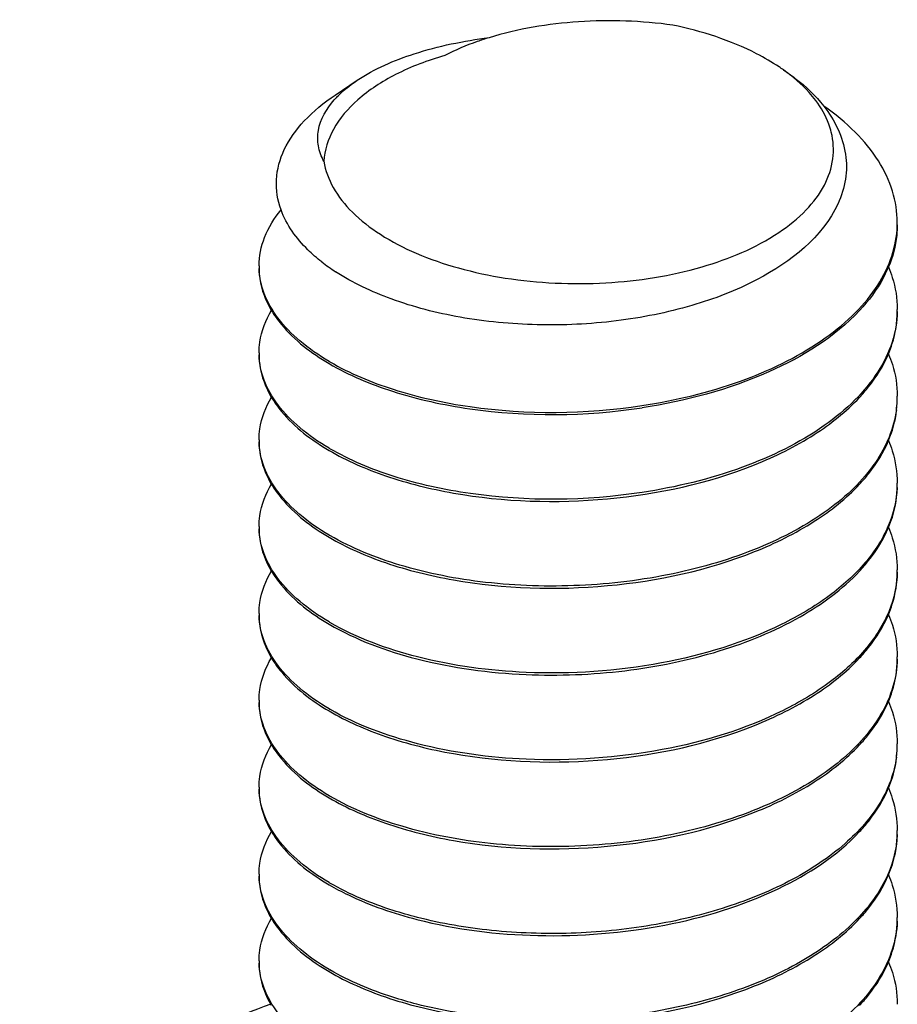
# Model space of a CAD drawing. Header units: millimetres. Extents: x 0 to 4620, y -1280 to 3267.
# Tile 36 of 103: x 2857.39 to 2864.27, y 2012.2 to 2019.92. Entities that reach past the tile are written whole.
import ezdxf

# ---------------------------------------------------------------- set-up
doc = ezdxf.new("R2010")
doc.units = ezdxf.units.MM
doc.header["$LTSCALE"] = 254.1
doc.layers.get('0').update_dxf_attribs({"linetype": 'CONTINUOUS'})

msp = doc.modelspace()

# ---------------------------------------------------------------- linework, layer by layer
at = {"color": 7, "linetype": 'Continuous'}
for p, q in [((2859.8638, 2019.3282), (2860.0359, 2019.4434)), ((2864.2663, 2012.8532), (2864.266, 2012.8503)), ((2864.2663, 2012.8532), (2864.2662, 2012.8503))]:
    msp.add_line(p, q, dxfattribs=at)
for centre, radius, start, end in [((2862.4982, 2018.2902), 1.5144, 54.59096, 56.20291), ((2860.4078, 2018.7992), 0.7386, 135.88853, 138.38357), ((2863.458, 2018.3291), 0.8088, 355.99004, 0.00274), ((2859.8466, 2017.9887), 0.5798, 179.99648, 181.92849), ((2860.7076, 2019.2392), 1.545, 232.0923, 237.02948), ((2863.4604, 2017.6483), 0.8065, 358.7991, 0.00086), ((2859.8473, 2017.308), 0.5805, 180.00403, 181.6781), ((2860.7951, 2018.9116), 1.9365, 239.62106, 239.85165), ((2863.4532, 2016.9678), 0.8137, 353.31825, 358.78548), ((2863.4594, 2016.9676), 0.8074, 358.79408, 359.9976), ((2863.4447, 2016.9687), 0.8222, 352.55464, 353.32362), ((2859.8473, 2016.6272), 0.5805, 180.00401, 181.67806), ((2860.7961, 2018.2325), 1.9384, 239.62107, 239.85392), ((2863.4595, 2016.2867), 0.8074, 357.59742, 0.00276), ((2859.8471, 2015.9464), 0.5803, 180.00342, 181.67685), ((2860.7956, 2017.5508), 1.9374, 239.62106, 239.85278), ((2863.4604, 2015.6059), 0.8065, 358.79483, 0.00137), ((2859.8471, 2015.2656), 0.5802, 180.00317, 181.67627), ((2860.7951, 2016.8692), 1.9365, 239.62106, 239.8516), ((2863.4591, 2014.9252), 0.8077, 358.79302, 359.99673), ((2859.8465, 2014.5847), 0.5796, 179.9968, 181.67597), ((2860.7965, 2016.1909), 1.9393, 239.62107, 239.85515), ((2863.4531, 2014.2446), 0.8137, 353.28251, 358.78519), ((2863.4594, 2014.2444), 0.8074, 358.79396, 359.99743), ((2863.4447, 2014.2456), 0.8222, 352.56102, 353.28801), ((2859.8473, 2013.904), 0.5805, 180.00408, 181.67811), ((2860.7956, 2015.5084), 1.9374, 239.62106, 239.85268), ((2863.4596, 2013.5635), 0.8072, 357.89663, 0.00282), ((2859.8473, 2013.2232), 0.5804, 180.00384, 181.67785), ((2860.7956, 2014.8277), 1.9375, 239.62106, 239.85287), ((2863.4597, 2012.8827), 0.8071, 357.90535, 0.00268), ((2859.8471, 2012.5424), 0.5803, 180.00341, 181.67665), ((2860.7974, 2014.1499), 1.941, 239.62107, 239.85819)]:
    msp.add_arc(centre, radius, start, end, dxfattribs=at)
for points, knots in [([(2862.5076, 2019.8761), (2862.2636, 2019.9099), (2861.7771, 2019.927), (2861.2952, 2019.8474), (2861.0686, 2019.7777)], [0, 0, 0, 0, 0.509508, 1, 1, 1, 1]), ([(2863.3405, 2019.5487), (2863.2842, 2019.5864), (2863.0246, 2019.7367), (2862.7343, 2019.8287), (2862.5076, 2019.8761)], [0, 0, 0, 0, 0.226498, 1, 1, 1, 1]), ([(2860.0359, 2019.4434), (2860.1724, 2019.5348), (2860.512, 2019.6803), (2860.8703, 2019.7529), (2861.0685, 2019.7778)], [0, 0, 0, 0, 0.451205, 1, 1, 1, 1]), ([(2861.0686, 2019.7777), (2861.0375, 2019.7681), (2860.9192, 2019.7291), (2860.8039, 2019.6807), (2860.7221, 2019.6383)], [0, 0, 0, 0, 0.260932, 1, 1, 1, 1]), ([(2860.7221, 2019.6383), (2860.5895, 2019.6002), (2860.3474, 2019.5091), (2860.0443, 2019.3145), (2859.8395, 2019.08), (2859.7801, 2018.8954), (2859.7745, 2018.8088)], [0, 0, 0, 0, 0.311094, 0.579202, 0.804419, 1, 1, 1, 1]), ([(2863.3753, 2019.5255), (2863.4068, 2019.5043), (2863.5221, 2019.4216), (2863.6267, 2019.3227), (2863.691, 2019.2408)], [0, 0, 0, 0, 0.26724, 1, 1, 1, 1]), ([(2863.6275, 2019.2857), (2863.6112, 2019.3074), (2863.5372, 2019.3969), (2863.448, 2019.473), (2863.3756, 2019.5245)], [0, 0, 0, 0, 0.233863, 1, 1, 1, 1]), ([(2859.8774, 2019.3133), (2859.8887, 2019.3249), (2859.9378, 2019.3725), (2859.9924, 2019.4143), (2860.0359, 2019.4434)], [0, 0, 0, 0, 0.235623, 1, 1, 1, 1]), ([(2859.4395, 2018.4275), (2859.4122, 2018.5026), (2859.3858, 2018.6672), (2859.4552, 2018.9165), (2859.6215, 2019.1446), (2859.776, 2019.2694), (2859.8638, 2019.3282)], [0, 0, 0, 0, 0.223343, 0.450318, 0.704721, 1, 1, 1, 1]), ([(2859.7745, 2018.8088), (2859.7542, 2018.8461), (2859.7248, 2018.9259), (2859.7248, 2019.1022), (2859.7961, 2019.2227), (2859.8556, 2019.2897)], [0, 0, 0, 0, 0.245638, 0.481491, 1, 1, 1, 1]), ([(2863.75, 2019.0365), (2863.7446, 2019.0581), (2863.7171, 2019.147), (2863.6699, 2019.2292), (2863.6275, 2019.2857)], [0, 0, 0, 0, 0.23899, 1, 1, 1, 1]), ([(2863.691, 2019.2408), (2863.7762, 2019.1323), (2863.8718, 2018.939), (2863.8701, 2018.6656), (2863.8304, 2018.5378), (2863.8026, 2018.4769)], [0, 0, 0, 0, 0.511467, 0.75206, 1, 1, 1, 1]), ([(2864.2668, 2018.3291), (2864.2668, 2018.4116), (2864.24, 2018.5825), (2864.1235, 2018.8251), (2863.9374, 2019.0509), (2863.7796, 2019.1802), (2863.6923, 2019.2415)], [0, 0, 0, 0, 0.221273, 0.455912, 0.713794, 1, 1, 1, 1]), ([(2859.7745, 2018.8088), (2859.7864, 2018.7372), (2859.8421, 2018.5895), (2859.9992, 2018.3945), (2860.2229, 2018.2221), (2860.5049, 2018.0769), (2860.8348, 2017.9635), (2861.2004, 2017.886), (2861.5878, 2017.8475), (2862.1064, 2017.8501), (2862.71, 2017.9451), (2863.2431, 2018.1646), (2863.5518, 2018.4114), (2863.7023, 2018.6086), (2863.7757, 2018.8233), (2863.7668, 2018.9689), (2863.75, 2019.0365)], [0, 0, 0, 0, 0.044098, 0.093554, 0.15021, 0.214371, 0.285253, 0.361353, 0.44071, 0.521108, 0.67571, 0.809141, 0.865104, 0.913967, 0.957725, 1, 1, 1, 1]), ([(2863.8026, 2018.4769), (2863.6826, 2018.2135), (2863.2715, 2017.897), (2862.6458, 2017.659), (2862.0604, 2017.5419), (2861.4495, 2017.5127), (2860.8549, 2017.5694), (2860.3205, 2017.7061), (2860.0024, 2017.8549), (2859.8668, 2017.9431)], [0, 0, 0, 0, 0.202248, 0.330909, 0.471353, 0.616114, 0.757136, 0.886981, 1, 1, 1, 1]), ([(2859.2669, 2017.9887), (2859.2669, 2018.0648), (2859.2999, 2018.2257), (2859.3867, 2018.3633), (2859.4398, 2018.428)], [0, 0, 0, 0, 0.47589, 1, 1, 1, 1]), ([(2859.7584, 2018.0202), (2859.7203, 2018.05), (2859.5892, 2018.1632), (2859.4822, 2018.3097), (2859.4395, 2018.4275)], [0, 0, 0, 0, 0.278103, 1, 1, 1, 1]), ([(2864.2669, 2018.3121), (2864.2669, 2018.2843), (2864.2611, 2018.1713), (2864.2313, 2018.0599), (2864.1983, 2017.9813)], [0, 0, 0, 0, 0.246146, 1, 1, 1, 1]), ([(2862.2656, 2016.8941), (2862.5279, 2016.9338), (2863.0181, 2017.0513), (2863.571, 2017.3135), (2863.9119, 2017.5838), (2864.099, 2017.7983), (2864.2226, 2018.0288), (2864.2593, 2018.1927), (2864.2649, 2018.2725)], [0, 0, 0, 0, 0.307127, 0.580162, 0.700106, 0.808627, 0.90743, 1, 1, 1, 1]), ([(2859.2669, 2017.9717), (2859.2669, 2017.9437), (2859.2751, 2017.8281), (2859.3182, 2017.7165), (2859.363, 2017.6412)], [0, 0, 0, 0, 0.242143, 1, 1, 1, 1]), ([(2859.8158, 2017.241), (2859.735, 2017.2884), (2859.589, 2017.3885), (2859.413, 2017.5675), (2859.2994, 2017.7621), (2859.2694, 2017.9021), (2859.2672, 2017.9692)], [0, 0, 0, 0, 0.296228, 0.556973, 0.787717, 1, 1, 1, 1]), ([(2864.1983, 2017.9813), (2864.1857, 2017.9513), (2864.1262, 2017.8275), (2864.0426, 2017.7162), (2863.9713, 2017.6397)], [0, 0, 0, 0, 0.23753, 1, 1, 1, 1]), ([(2864.1972, 2017.9817), (2864.2086, 2017.9547), (2864.2483, 2017.8479), (2864.2668, 2017.733), (2864.2669, 2017.6483)], [0, 0, 0, 0, 0.256915, 1, 1, 1, 1]), ([(2859.2669, 2017.3079), (2859.2669, 2017.3362), (2859.2753, 2017.453), (2859.3193, 2017.5658), (2859.3649, 2017.6416)], [0, 0, 0, 0, 0.242002, 1, 1, 1, 1]), ([(2859.363, 2017.6412), (2859.3866, 2017.6017), (2859.5076, 2017.4333), (2859.6773, 2017.3051), (2859.8158, 2017.224)], [0, 0, 0, 0, 0.222867, 1, 1, 1, 1]), ([(2863.9713, 2017.6397), (2863.7765, 2017.4304), (2863.2223, 2017.0906), (2862.608, 2016.929), (2862.2677, 2016.8774)], [0, 0, 0, 0, 0.453736, 1, 1, 1, 1]), ([(2864.2667, 2017.6314), (2864.265, 2017.5503), (2864.2355, 2017.3828), (2864.1186, 2017.1455), (2863.9348, 2016.9245), (2863.5938, 2016.6453), (2863.0335, 2016.3747), (2862.535, 2016.2542), (2862.2677, 2016.2137)], [0, 0, 0, 0, 0.092554, 0.190829, 0.298719, 0.418226, 0.691426, 1, 1, 1, 1]), ([(2864.197, 2017.2974), (2864.2084, 2017.3244), (2864.2482, 2017.4314), (2864.2668, 2017.5465), (2864.2669, 2017.6313)], [0, 0, 0, 0, 0.256926, 1, 1, 1, 1]), ([(2859.8158, 2016.5602), (2859.7347, 2016.6077), (2859.5883, 2016.7082), (2859.412, 2016.8878), (2859.2986, 2017.0832), (2859.2691, 2017.2237), (2859.2671, 2017.291)], [0, 0, 0, 0, 0.296326, 0.557064, 0.787724, 1, 1, 1, 1]), ([(2863.9712, 2016.9587), (2863.9957, 2016.985), (2864.0847, 2017.0878), (2864.1579, 2017.2052), (2864.197, 2017.2974)], [0, 0, 0, 0, 0.264302, 1, 1, 1, 1]), ([(2864.1986, 2017.2977), (2864.2098, 2017.2709), (2864.2487, 2017.165), (2864.2669, 2017.0513), (2864.2669, 2016.9675)], [0, 0, 0, 0, 0.256786, 1, 1, 1, 1]), ([(2859.2669, 2017.2909), (2859.2669, 2017.2629), (2859.2751, 2017.1473), (2859.3183, 2017.0355), (2859.3631, 2016.9602)], [0, 0, 0, 0, 0.242134, 1, 1, 1, 1]), ([(2859.8158, 2017.224), (2859.9716, 2017.1327), (2860.3325, 2016.9818), (2861.1529, 2016.803), (2861.8226, 2016.8099), (2862.2677, 2016.8774)], [0, 0, 0, 0, 0.215577, 0.462479, 1, 1, 1, 1]), ([(2859.8225, 2017.2371), (2859.9783, 2017.1466), (2860.3384, 2016.9972), (2861.1558, 2016.8201), (2861.8225, 2016.8271), (2862.2656, 2016.8941)], [0, 0, 0, 0, 0.215895, 0.462827, 1, 1, 1, 1]), ([(2859.2669, 2016.6271), (2859.2669, 2016.6554), (2859.2753, 2016.7721), (2859.3193, 2016.8848), (2859.3649, 2016.9607)], [0, 0, 0, 0, 0.242005, 1, 1, 1, 1]), ([(2859.3631, 2016.9602), (2859.3867, 2016.9207), (2859.5077, 2016.7524), (2859.6774, 2016.6243), (2859.8158, 2016.5432)], [0, 0, 0, 0, 0.222876, 1, 1, 1, 1]), ([(2859.8158, 2016.5432), (2859.9549, 2016.4616), (2860.2734, 2016.3234), (2861.0013, 2016.1447), (2861.992, 2016.1146), (2862.956, 2016.3206), (2863.6066, 2016.6411), (2863.8669, 2016.8468), (2863.9712, 2016.9587)], [0, 0, 0, 0, 0.109782, 0.234479, 0.508593, 0.776973, 0.895863, 1, 1, 1, 1]), ([(2864.1989, 2016.6211), (2864.21, 2016.6477), (2864.2487, 2016.7534), (2864.2669, 2016.8669), (2864.2669, 2016.9505)], [0, 0, 0, 0, 0.25675, 1, 1, 1, 1]), ([(2864.26, 2016.8622), (2864.2408, 2016.7152), (2864.1066, 2016.4057), (2863.7128, 2016.0383), (2863.1647, 2015.7493), (2862.5026, 2015.5548), (2861.78, 2015.4661), (2861.0569, 2015.4882), (2860.3944, 2015.6156), (2859.994, 2015.7759), (2859.8225, 2015.8755)], [0, 0, 0, 0, 0.088153, 0.192075, 0.315045, 0.453581, 0.600361, 0.746268, 0.882059, 1, 1, 1, 1]), ([(2859.2669, 2016.6101), (2859.2669, 2016.5821), (2859.2751, 2016.4666), (2859.3182, 2016.3549), (2859.363, 2016.2797)], [0, 0, 0, 0, 0.242151, 1, 1, 1, 1]), ([(2859.8158, 2015.8794), (2859.7347, 2015.9269), (2859.5883, 2016.0274), (2859.412, 2016.207), (2859.2986, 2016.4024), (2859.2691, 2016.5429), (2859.2671, 2016.6102)], [0, 0, 0, 0, 0.296326, 0.557064, 0.787724, 1, 1, 1, 1]), ([(2863.9715, 2016.2783), (2863.9963, 2016.3049), (2864.0862, 2016.4089), (2864.1599, 2016.5278), (2864.1989, 2016.6211)], [0, 0, 0, 0, 0.264456, 1, 1, 1, 1]), ([(2864.1967, 2016.6214), (2864.2082, 2016.5943), (2864.2481, 2016.4871), (2864.2668, 2016.3717), (2864.2669, 2016.2867)], [0, 0, 0, 0, 0.256964, 1, 1, 1, 1]), ([(2862.2677, 2016.2137), (2861.8243, 2016.1464), (2861.1571, 2016.1392), (2860.3389, 2016.3162), (2859.9785, 2016.4657), (2859.8226, 2016.5562)], [0, 0, 0, 0, 0.537154, 0.784108, 1, 1, 1, 1]), ([(2859.2669, 2015.9463), (2859.2669, 2015.9746), (2859.2753, 2016.0914), (2859.3193, 2016.2042), (2859.365, 2016.2801)], [0, 0, 0, 0, 0.241996, 1, 1, 1, 1]), ([(2859.363, 2016.2797), (2859.3865, 2016.2401), (2859.5076, 2016.0717), (2859.6773, 2015.9436), (2859.8158, 2015.8624)], [0, 0, 0, 0, 0.222861, 1, 1, 1, 1]), ([(2859.8158, 2015.8624), (2859.9549, 2015.7808), (2860.2735, 2015.6426), (2861.0015, 2015.4639), (2861.9924, 2015.4338), (2862.9564, 2015.6399), (2863.607, 2015.9606), (2863.8673, 2016.1663), (2863.9715, 2016.2783)], [0, 0, 0, 0, 0.10979, 0.234495, 0.508623, 0.776999, 0.895877, 1, 1, 1, 1]), ([(2864.2661, 2016.2528), (2864.2618, 2016.1499), (2864.2096, 2015.9345), (2864.0181, 2015.6427), (2863.728, 2015.383), (2863.2053, 2015.0765), (2862.401, 2014.8352), (2861.7129, 2014.7883), (2861.3591, 2014.8034)], [0, 0, 0, 0, 0.087795, 0.184091, 0.293403, 0.416866, 0.6981, 1, 1, 1, 1]), ([(2864.1984, 2015.9392), (2864.2096, 2015.966), (2864.2486, 2016.072), (2864.2669, 2016.1858), (2864.2669, 2016.2697)], [0, 0, 0, 0, 0.256793, 1, 1, 1, 1]), ([(2859.2669, 2015.9293), (2859.2669, 2015.9013), (2859.2751, 2015.7859), (2859.3182, 2015.6742), (2859.3629, 2015.599)], [0, 0, 0, 0, 0.242157, 1, 1, 1, 1]), ([(2859.8158, 2015.1986), (2859.7347, 2015.2461), (2859.5883, 2015.3466), (2859.412, 2015.5262), (2859.2986, 2015.7216), (2859.2691, 2015.8621), (2859.2671, 2015.9294)], [0, 0, 0, 0, 0.29633, 0.557066, 0.787723, 1, 1, 1, 1]), ([(2863.9714, 2015.5973), (2863.9961, 2015.6239), (2864.0858, 2015.7276), (2864.1594, 2015.8462), (2864.1984, 2015.9392)], [0, 0, 0, 0, 0.264421, 1, 1, 1, 1]), ([(2864.1971, 2015.9396), (2864.2085, 2015.9126), (2864.2482, 2015.8057), (2864.2668, 2015.6907), (2864.2669, 2015.6059)], [0, 0, 0, 0, 0.256921, 1, 1, 1, 1]), ([(2859.2669, 2015.2655), (2859.2669, 2015.2938), (2859.2753, 2015.4107), (2859.3194, 2015.5235), (2859.365, 2015.5994)], [0, 0, 0, 0, 0.241992, 1, 1, 1, 1]), ([(2859.3629, 2015.599), (2859.3864, 2015.5595), (2859.5075, 2015.391), (2859.6773, 2015.2628), (2859.8158, 2015.1816)], [0, 0, 0, 0, 0.222855, 1, 1, 1, 1]), ([(2861.3588, 2014.7864), (2861.6168, 2014.7753), (2862.1289, 2014.7953), (2862.8566, 2014.9435), (2863.4875, 2015.1994), (2863.8378, 2015.4538), (2863.9714, 2015.5973)], [0, 0, 0, 0, 0.27618, 0.545343, 0.790367, 1, 1, 1, 1]), ([(2864.2667, 2015.5889), (2864.2645, 2015.4856), (2864.2163, 2015.2684), (2864.0282, 2014.9731), (2863.7394, 2014.7103), (2863.2161, 2014.3996), (2862.4075, 2014.155), (2861.715, 2014.1073), (2861.3588, 2014.1226)], [0, 0, 0, 0, 0.087732, 0.183728, 0.292742, 0.416044, 0.697481, 1, 1, 1, 1]), ([(2864.197, 2015.2552), (2864.2085, 2015.2822), (2864.2482, 2015.3891), (2864.2668, 2015.5041), (2864.2669, 2015.5889)], [0, 0, 0, 0, 0.256921, 1, 1, 1, 1]), ([(2859.2669, 2015.2485), (2859.2669, 2015.2203), (2859.2752, 2015.104), (2859.319, 2014.9915), (2859.3643, 2014.9159)], [0, 0, 0, 0, 0.242047, 1, 1, 1, 1]), ([(2859.8158, 2014.5178), (2859.7347, 2014.5653), (2859.5883, 2014.6658), (2859.412, 2014.8454), (2859.2986, 2015.0408), (2859.2691, 2015.1813), (2859.2671, 2015.2486)], [0, 0, 0, 0, 0.29633, 0.55706, 0.78772, 1, 1, 1, 1]), ([(2863.971, 2014.9161), (2863.9955, 2014.9424), (2864.0847, 2015.0453), (2864.1579, 2015.1629), (2864.197, 2015.2552)], [0, 0, 0, 0, 0.264318, 1, 1, 1, 1]), ([(2864.1985, 2015.2555), (2864.2097, 2015.2287), (2864.2486, 2015.1228), (2864.2669, 2015.009), (2864.2669, 2014.9251)], [0, 0, 0, 0, 0.256791, 1, 1, 1, 1]), ([(2859.8158, 2015.1816), (2860.0286, 2015.0568), (2860.5381, 2014.8701), (2861.0711, 2014.7988), (2861.3588, 2014.7864)], [0, 0, 0, 0, 0.46141, 1, 1, 1, 1]), ([(2861.3591, 2014.8034), (2861.073, 2014.8157), (2860.5424, 2014.8864), (2860.035, 2015.0713), (2859.8225, 2015.1947)], [0, 0, 0, 0, 0.538211, 1, 1, 1, 1]), ([(2859.2669, 2014.5847), (2859.2669, 2014.6128), (2859.2752, 2014.7288), (2859.3186, 2014.8409), (2859.3637, 2014.9164)], [0, 0, 0, 0, 0.242097, 1, 1, 1, 1]), ([(2859.3643, 2014.9159), (2859.3879, 2014.8765), (2859.5088, 2014.7091), (2859.6779, 2014.5816), (2859.8158, 2014.5008)], [0, 0, 0, 0, 0.222982, 1, 1, 1, 1]), ([(2859.8158, 2014.5008), (2859.9549, 2014.4192), (2860.2734, 2014.281), (2861.0011, 2014.1023), (2861.9918, 2014.0722), (2862.9557, 2014.2781), (2863.6063, 2014.5986), (2863.8666, 2014.8041), (2863.971, 2014.9161)], [0, 0, 0, 0, 0.109782, 0.234478, 0.508578, 0.776957, 0.895854, 1, 1, 1, 1]), ([(2864.2667, 2014.9082), (2864.2651, 2014.8351), (2864.2411, 2014.685), (2864.1087, 2014.3862), (2863.7848, 2014.0452), (2863.2428, 2013.7383), (2862.5748, 2013.5266), (2861.8374, 2013.4258), (2861.0944, 2013.4409), (2860.4117, 2013.5672), (2859.9989, 2013.7307), (2859.8225, 2013.8331)], [0, 0, 0, 0, 0.042702, 0.0876, 0.189171, 0.310438, 0.448543, 0.596069, 0.743455, 0.880867, 1, 1, 1, 1]), ([(2864.197, 2014.5742), (2864.2084, 2014.6012), (2864.2482, 2014.7082), (2864.2668, 2014.8233), (2864.2669, 2014.9081)], [0, 0, 0, 0, 0.256926, 1, 1, 1, 1]), ([(2859.2669, 2014.5677), (2859.2669, 2014.5397), (2859.2751, 2014.4242), (2859.3182, 2014.3125), (2859.363, 2014.2373)], [0, 0, 0, 0, 0.242144, 1, 1, 1, 1]), ([(2859.8158, 2013.837), (2859.7347, 2013.8845), (2859.5883, 2013.985), (2859.412, 2014.1646), (2859.2986, 2014.36), (2859.2691, 2014.5005), (2859.2671, 2014.5678)], [0, 0, 0, 0, 0.29633, 0.557056, 0.787723, 1, 1, 1, 1]), ([(2861.3588, 2014.1226), (2861.0727, 2014.1349), (2860.5423, 2014.2057), (2860.0351, 2014.3905), (2859.8226, 2014.5138)], [0, 0, 0, 0, 0.538202, 1, 1, 1, 1]), ([(2863.9712, 2014.2355), (2863.9957, 2014.2618), (2864.0847, 2014.3646), (2864.1579, 2014.482), (2864.197, 2014.5742)], [0, 0, 0, 0, 0.264301, 1, 1, 1, 1]), ([(2864.1986, 2014.5744), (2864.2098, 2014.5477), (2864.2487, 2014.4418), (2864.2669, 2014.3281), (2864.2669, 2014.2443)], [0, 0, 0, 0, 0.256783, 1, 1, 1, 1]), ([(2859.2669, 2013.9039), (2859.2669, 2013.9322), (2859.2753, 2014.049), (2859.3193, 2014.1618), (2859.365, 2014.2377)], [0, 0, 0, 0, 0.242, 1, 1, 1, 1]), ([(2859.363, 2014.2373), (2859.3865, 2014.1977), (2859.5076, 2014.0293), (2859.6773, 2013.9012), (2859.8158, 2013.82)], [0, 0, 0, 0, 0.222865, 1, 1, 1, 1]), ([(2859.8158, 2013.82), (2859.9549, 2013.7384), (2860.2734, 2013.6002), (2861.0013, 2013.4215), (2861.992, 2013.3914), (2862.956, 2013.5974), (2863.6066, 2013.9179), (2863.8669, 2014.1236), (2863.9712, 2014.2355)], [0, 0, 0, 0, 0.109782, 0.23448, 0.508593, 0.776971, 0.895862, 1, 1, 1, 1]), ([(2864.1988, 2013.8979), (2864.21, 2013.9245), (2864.2487, 2014.0302), (2864.2669, 2014.1437), (2864.2669, 2014.2273)], [0, 0, 0, 0, 0.256752, 1, 1, 1, 1]), ([(2864.26, 2014.1391), (2864.2438, 2014.0155), (2864.1458, 2013.7576), (2863.8528, 2013.431), (2863.4364, 2013.1567), (2863.0157, 2012.9844), (2862.6402, 2012.8788), (2862.235, 2012.7963), (2861.7144, 2012.7456), (2861.0982, 2012.7658), (2860.6975, 2012.8341), (2860.507, 2012.8829)], [0, 0, 0, 0, 0.086738, 0.185779, 0.30083, 0.430915, 0.500464, 0.57209, 0.718368, 0.863211, 1, 1, 1, 1]), ([(2863.9717, 2013.5553), (2863.9965, 2013.5819), (2864.0863, 2013.6858), (2864.1599, 2013.8046), (2864.1988, 2013.8979)], [0, 0, 0, 0, 0.264445, 1, 1, 1, 1]), ([(2864.1967, 2013.8981), (2864.2082, 2013.8711), (2864.2481, 2013.7639), (2864.2668, 2013.6485), (2864.2669, 2013.5635)], [0, 0, 0, 0, 0.256964, 1, 1, 1, 1]), ([(2859.2669, 2013.8869), (2859.2669, 2013.8589), (2859.2751, 2013.7432), (2859.3184, 2013.6314), (2859.3632, 2013.5561)], [0, 0, 0, 0, 0.24213, 1, 1, 1, 1]), ([(2859.8158, 2013.1562), (2859.7347, 2013.2037), (2859.5883, 2013.3042), (2859.412, 2013.4838), (2859.2986, 2013.6792), (2859.2691, 2013.8197), (2859.2671, 2013.887)], [0, 0, 0, 0, 0.296326, 0.557064, 0.787724, 1, 1, 1, 1]), ([(2859.2669, 2013.2231), (2859.2669, 2013.2514), (2859.2753, 2013.3681), (2859.3192, 2013.4808), (2859.3648, 2013.5566)], [0, 0, 0, 0, 0.24201, 1, 1, 1, 1]), ([(2859.3632, 2013.5561), (2859.3867, 2013.5166), (2859.5078, 2013.3484), (2859.6774, 2013.2203), (2859.8158, 2013.1392)], [0, 0, 0, 0, 0.222883, 1, 1, 1, 1]), ([(2860.5037, 2012.8667), (2860.8118, 2012.7875), (2861.4647, 2012.7075), (2862.4303, 2012.7855), (2863.3017, 2013.0477), (2863.7948, 2013.3652), (2863.9717, 2013.5553)], [0, 0, 0, 0, 0.260297, 0.533095, 0.787459, 1, 1, 1, 1]), ([(2864.2663, 2013.5339), (2864.2617, 2013.4082), (2864.185, 2013.1405), (2863.907, 2012.7963), (2863.4957, 2012.5066), (2862.9761, 2012.2818), (2862.3799, 2012.1322), (2861.7446, 2012.0651), (2861.1114, 2012.083), (2860.6994, 2012.1526), (2860.5037, 2012.2029)], [0, 0, 0, 0, 0.085985, 0.183366, 0.297083, 0.426706, 0.568249, 0.715669, 0.861934, 1, 1, 1, 1]), ([(2864.1989, 2013.2171), (2864.21, 2013.2437), (2864.2487, 2013.3494), (2864.2669, 2013.4629), (2864.2669, 2013.5465)], [0, 0, 0, 0, 0.256751, 1, 1, 1, 1]), ([(2859.2669, 2013.2061), (2859.2669, 2013.1782), (2859.2751, 2013.0626), (2859.3182, 2012.951), (2859.363, 2012.8758)], [0, 0, 0, 0, 0.242155, 1, 1, 1, 1]), ([(2859.8158, 2012.4754), (2859.7347, 2012.5229), (2859.5883, 2012.6234), (2859.412, 2012.803), (2859.2986, 2012.9984), (2859.2691, 2013.1389), (2859.2671, 2013.2062)], [0, 0, 0, 0, 0.296326, 0.557064, 0.787724, 1, 1, 1, 1]), ([(2863.9713, 2012.8741), (2863.9961, 2012.9007), (2864.0861, 2013.0047), (2864.1598, 2013.1237), (2864.1989, 2013.2171)], [0, 0, 0, 0, 0.264465, 1, 1, 1, 1]), ([(2864.1967, 2013.2174), (2864.2082, 2013.1903), (2864.2481, 2013.0831), (2864.2668, 2012.9678), (2864.2669, 2012.8827)], [0, 0, 0, 0, 0.256961, 1, 1, 1, 1]), ([(2859.8158, 2013.1392), (2859.8649, 2013.1104), (2860.0836, 2012.9949), (2860.3196, 2012.9141), (2860.5037, 2012.8667)], [0, 0, 0, 0, 0.230447, 1, 1, 1, 1]), ([(2860.507, 2012.8829), (2860.443, 2012.8993), (2860.207, 2012.9669), (2859.9778, 2013.0621), (2859.8225, 2013.1523)], [0, 0, 0, 0, 0.268946, 1, 1, 1, 1]), ([(2859.2669, 2012.5424), (2859.2669, 2012.5706), (2859.2753, 2012.6874), (2859.3193, 2012.8002), (2859.365, 2012.8761)], [0, 0, 0, 0, 0.241995, 1, 1, 1, 1]), ([(2859.363, 2012.8758), (2859.3865, 2012.8362), (2859.5075, 2012.6678), (2859.6773, 2012.5396), (2859.8158, 2012.4584)], [0, 0, 0, 0, 0.222858, 1, 1, 1, 1]), ([(2859.8158, 2012.4584), (2859.9549, 2012.3768), (2860.2735, 2012.2386), (2861.0014, 2012.0599), (2861.9922, 2012.0298), (2862.9562, 2012.2359), (2863.6068, 2012.5565), (2863.8671, 2012.7621), (2863.9713, 2012.8741)], [0, 0, 0, 0, 0.109788, 0.234491, 0.508612, 0.776988, 0.89587, 1, 1, 1, 1]), ([(2864.2662, 2012.8503), (2864.2602, 2012.7018), (2864.1509, 2012.3813), (2863.7724, 2011.995), (2863.2293, 2011.69), (2862.6837, 2011.5196), (2862.2034, 2011.4336), (2861.7024, 2011.3857), (2861.0877, 2011.3994), (2860.4087, 2011.5259), (2859.998, 2011.6888), (2859.8225, 2011.7907)], [0, 0, 0, 0, 0.087125, 0.189152, 0.310777, 0.449028, 0.522244, 0.596627, 0.743829, 0.88102, 1, 1, 1, 1]), ([(2864.1971, 2012.5321), (2864.2085, 2012.5591), (2864.2482, 2012.666), (2864.2668, 2012.781), (2864.2668, 2012.8657)], [0, 0, 0, 0, 0.256918, 1, 1, 1, 1]), ([(2859.2669, 2012.5253), (2859.2669, 2012.4974), (2859.2751, 2012.3819), (2859.3182, 2012.2703), (2859.3629, 2012.195)], [0, 0, 0, 0, 0.242156, 1, 1, 1, 1]), ([(2859.8158, 2011.7946), (2859.7347, 2011.8421), (2859.5883, 2011.9426), (2859.412, 2012.1223), (2859.2986, 2012.3177), (2859.2691, 2012.4581), (2859.2671, 2012.5254)], [0, 0, 0, 0, 0.296331, 0.557065, 0.787722, 1, 1, 1, 1]), ([(2863.9709, 2012.1928), (2863.9955, 2012.2192), (2864.0847, 2012.3221), (2864.158, 2012.4397), (2864.1971, 2012.5321)], [0, 0, 0, 0, 0.264325, 1, 1, 1, 1]), ([(2864.1984, 2012.5324), (2864.2097, 2012.5057), (2864.2486, 2012.3997), (2864.2669, 2012.2859), (2864.2668, 2012.202)], [0, 0, 0, 0, 0.256792, 1, 1, 1, 1]), ([(2860.5037, 2012.2029), (2860.4401, 2012.2193), (2860.2053, 2012.2868), (2859.9772, 2012.3816), (2859.8227, 2012.4714)], [0, 0, 0, 0, 0.268879, 1, 1, 1, 1]), ([(2859.3597, 2012.2033), (2859.0821, 2012.104), (2858.5723, 2011.8756), (2857.933, 2011.4073), (2857.5002, 2010.8367), (2857.3919, 2010.3902), (2857.3919, 2010.1778)], [0, 0, 0, 0, 0.295565, 0.556561, 0.787035, 1, 1, 1, 1])]:
    msp.add_open_spline(points, degree=3, knots=knots, dxfattribs=at)

doc.saveas('drawing.dxf')
